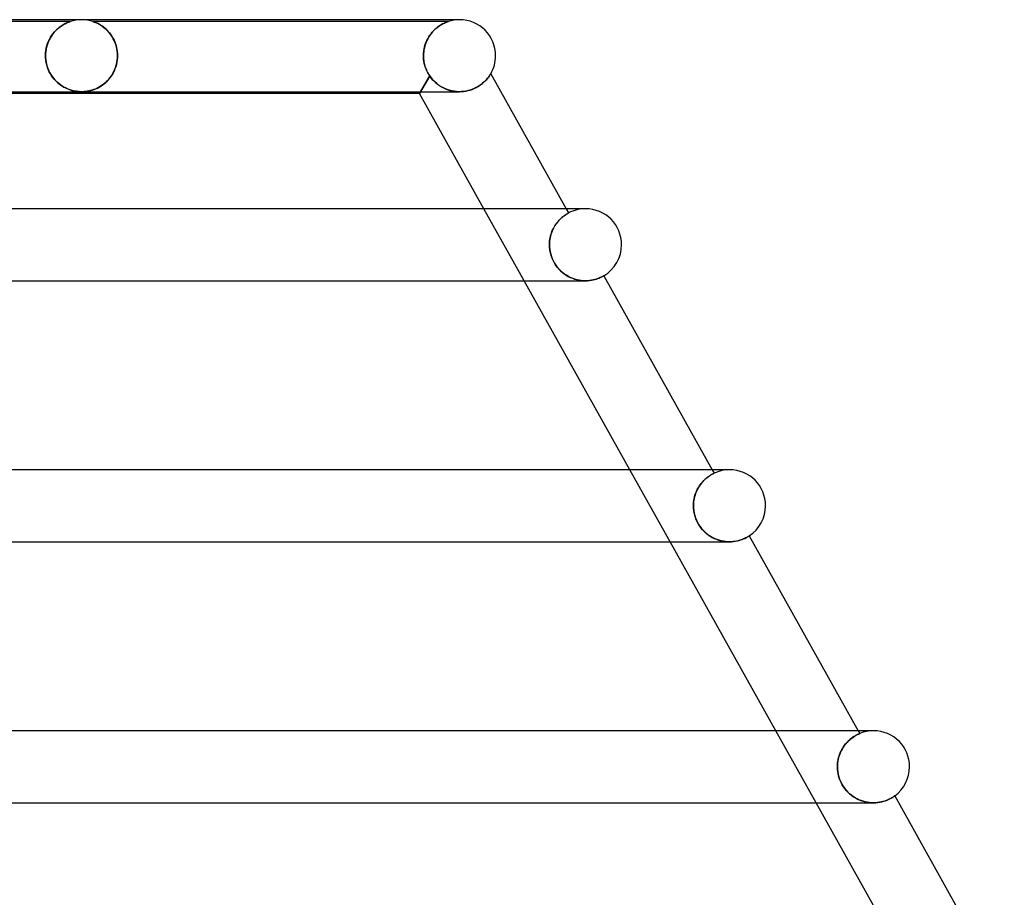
# Model space of a CAD drawing. Header units: millimetres. Extents: x -430 to 430, y -2 to 290.
# Tile 79 of 84: x 204 to 258, y 241 to 290. Entities that reach past the tile are written whole.
import ezdxf

# ---------------------------------------------------------------- set-up
doc = ezdxf.new("R2010")
doc.units = ezdxf.units.MM
doc.layers.add('HIDDEN', color=7, linetype='Continuous')
doc.layers.add('THICK', color=7, linetype='Continuous')

msp = doc.modelspace()

# ---------------------------------------------------------------- linework, layer by layer
at = {"layer": 'HIDDEN'}
for p, q in [((206.375, 289.9), (184.624, 289.9)), ((205.498, 289.326), (205.579, 289.412)), ((205.608, 289.44), (205.544, 289.376)), ((205.579, 289.412), (205.663, 289.491)), ((205.673, 289.499), (205.608, 289.44)), ((205.663, 289.491), (205.749, 289.563)), ((205.737, 289.553), (205.673, 289.499)), ((205.8, 289.602), (205.737, 289.553)), ((205.749, 289.563), (205.835, 289.628)), ((205.862, 289.646), (205.8, 289.602)), ((205.835, 289.628), (205.92, 289.684)), ((205.922, 289.686), (205.862, 289.646)), ((205.92, 289.684), (206.001, 289.733)), ((205.98, 289.721), (205.922, 289.686)), ((206.036, 289.753), (205.98, 289.721)), ((206.001, 289.733), (206.078, 289.775)), ((206.088, 289.78), (206.036, 289.753)), ((206.078, 289.775), (206.149, 289.81)), ((206.137, 289.805), (206.088, 289.78)), ((206.184, 289.826), (206.137, 289.805)), ((206.149, 289.81), (206.212, 289.838)), ((206.228, 289.845), (206.184, 289.826)), ((206.212, 289.838), (206.267, 289.861)), ((206.268, 289.861), (206.228, 289.845)), ((206.267, 289.861), (206.311, 289.878)), ((206.303, 289.875), (206.268, 289.861)), ((206.332, 289.885), (206.303, 289.875)), ((206.311, 289.878), (206.342, 289.889)), ((206.354, 289.893), (206.332, 289.885)), ((206.342, 289.889), (206.362, 289.896)), ((206.369, 289.898), (206.354, 289.893)), ((206.362, 289.896), (206.373, 289.899)), ((206.375, 289.9), (206.369, 289.898)), ((206.373, 289.899), (206.375, 289.9)), ((207.63, 289.898), (207.625, 289.9)), ((207.625, 289.9), (207.627, 289.899)), ((227.375, 289.9), (207.625, 289.9)), ((207.627, 289.899), (207.636, 289.896)), ((207.644, 289.894), (207.63, 289.898)), ((207.636, 289.896), (207.653, 289.89)), ((207.666, 289.886), (207.644, 289.894)), ((207.653, 289.89), (207.676, 289.882)), ((207.698, 289.874), (207.666, 289.886)), ((207.676, 289.882), (207.705, 289.872)), ((207.739, 289.858), (207.698, 289.874)), ((207.705, 289.872), (207.739, 289.858)), ((207.79, 289.837), (207.739, 289.858)), ((207.739, 289.858), (207.777, 289.843)), ((207.777, 289.843), (207.819, 289.824)), ((207.847, 289.811), (207.79, 289.837)), ((207.819, 289.824), (207.863, 289.804)), ((207.91, 289.78), (207.847, 289.811)), ((207.863, 289.804), (207.91, 289.78)), ((207.978, 289.743), (207.91, 289.78)), ((207.91, 289.78), (207.959, 289.754)), ((207.959, 289.754), (208.011, 289.725)), ((208.051, 289.7), (207.978, 289.743)), ((208.011, 289.725), (208.066, 289.691)), ((208.126, 289.651), (208.051, 289.7)), ((208.066, 289.691), (208.122, 289.654)), ((208.122, 289.654), (208.181, 289.612)), ((208.203, 289.596), (208.126, 289.651)), ((208.181, 289.612), (208.24, 289.567)), ((208.28, 289.534), (208.203, 289.596)), ((208.24, 289.567), (208.301, 289.516)), ((208.356, 289.466), (208.28, 289.534)), ((208.301, 289.516), (208.361, 289.462)), ((208.431, 289.393), (208.356, 289.466)), ((208.361, 289.462), (208.422, 289.402)), ((208.422, 289.402), (208.483, 289.337)), ((208.503, 289.314), (208.431, 289.393)), ((226.564, 289.396), (226.502, 289.33)), ((226.547, 289.378), (226.617, 289.448)), ((226.627, 289.458), (226.564, 289.396)), ((226.617, 289.448), (226.688, 289.512)), ((226.692, 289.516), (226.627, 289.458)), ((226.688, 289.512), (226.759, 289.571)), ((226.757, 289.569), (226.692, 289.516)), ((226.82, 289.617), (226.757, 289.569)), ((226.759, 289.571), (226.831, 289.624)), ((226.882, 289.66), (226.82, 289.617)), ((226.831, 289.624), (226.901, 289.672)), ((226.943, 289.699), (226.882, 289.66)), ((226.901, 289.672), (226.97, 289.715)), ((227.001, 289.733), (226.943, 289.699)), ((226.97, 289.715), (227.036, 289.753)), ((227.056, 289.764), (227.001, 289.733)), ((227.036, 289.753), (227.098, 289.786)), ((227.108, 289.791), (227.056, 289.764)), ((227.098, 289.786), (227.157, 289.814)), ((227.157, 289.814), (227.108, 289.791)), ((227.157, 289.814), (227.21, 289.837)), ((227.204, 289.835), (227.157, 289.814)), ((227.248, 289.853), (227.204, 289.835)), ((227.21, 289.837), (227.257, 289.857)), ((227.289, 289.869), (227.248, 289.853)), ((227.257, 289.857), (227.297, 289.872)), ((227.323, 289.882), (227.289, 289.869)), ((227.297, 289.872), (227.33, 289.884)), ((227.351, 289.892), (227.323, 289.882)), ((227.33, 289.884), (227.355, 289.893)), ((227.368, 289.898), (227.351, 289.892)), ((227.355, 289.893), (227.371, 289.898)), ((227.375, 289.9), (227.368, 289.898)), ((227.371, 289.898), (227.375, 289.9)), ((205.201, 288.89), (205.156, 288.792)), ((205.159, 288.8), (205.216, 288.918)), ((205.251, 288.982), (205.201, 288.89)), ((205.216, 288.918), (205.279, 289.03)), ((205.304, 289.07), (205.251, 288.982)), ((205.279, 289.03), (205.347, 289.135)), ((205.36, 289.154), (205.304, 289.07)), ((205.347, 289.135), (205.421, 289.234)), ((205.419, 289.232), (205.36, 289.154)), ((205.481, 289.306), (205.419, 289.232)), ((205.421, 289.234), (205.498, 289.326)), ((205.544, 289.376), (205.481, 289.306)), ((208.483, 289.337), (208.541, 289.268)), ((208.572, 289.23), (208.503, 289.314)), ((208.541, 289.268), (208.598, 289.195)), ((208.637, 289.14), (208.572, 289.23)), ((208.598, 289.195), (208.653, 289.117)), ((208.699, 289.045), (208.637, 289.14)), ((208.653, 289.117), (208.705, 289.035)), ((208.756, 288.945), (208.699, 289.045)), ((208.705, 289.035), (208.754, 288.949)), ((208.754, 288.949), (208.799, 288.858)), ((208.808, 288.84), (208.756, 288.945)), ((208.799, 288.858), (208.841, 288.763)), ((226.18, 288.845), (226.139, 288.75)), ((226.178, 288.841), (226.23, 288.944)), ((226.226, 288.936), (226.18, 288.845)), ((226.275, 289.023), (226.226, 288.936)), ((226.23, 288.944), (226.287, 289.042)), ((226.328, 289.106), (226.275, 289.023)), ((226.287, 289.042), (226.347, 289.134)), ((226.384, 289.185), (226.328, 289.106)), ((226.347, 289.134), (226.411, 289.221)), ((226.442, 289.259), (226.384, 289.185)), ((226.411, 289.221), (226.478, 289.303)), ((226.502, 289.33), (226.442, 289.259)), ((226.478, 289.303), (226.547, 289.378)), ((205.023, 288.359), (205.005, 288.242)), ((205.01, 288.278), (205.034, 288.414)), ((205.048, 288.473), (205.023, 288.359)), ((205.034, 288.414), (205.068, 288.548)), ((205.078, 288.584), (205.048, 288.473)), ((205.068, 288.548), (205.11, 288.677)), ((205.114, 288.69), (205.078, 288.584)), ((205.11, 288.677), (205.159, 288.8)), ((205.156, 288.792), (205.114, 288.69)), ((208.854, 288.73), (208.808, 288.84)), ((208.841, 288.763), (208.879, 288.664)), ((208.895, 288.616), (208.854, 288.73)), ((208.879, 288.664), (208.911, 288.561)), ((208.929, 288.497), (208.895, 288.616)), ((208.911, 288.561), (208.939, 288.454)), ((208.955, 288.376), (208.929, 288.497)), ((208.939, 288.454), (208.961, 288.345)), ((208.975, 288.252), (208.955, 288.376)), ((208.961, 288.345), (208.977, 288.232)), ((226.02, 288.335), (226.004, 288.224)), ((226.008, 288.256), (226.028, 288.38)), ((226.042, 288.444), (226.02, 288.335)), ((226.028, 288.38), (226.056, 288.501)), ((226.069, 288.549), (226.042, 288.444)), ((226.056, 288.501), (226.09, 288.619)), ((226.101, 288.651), (226.069, 288.549)), ((226.09, 288.619), (226.132, 288.732)), ((226.139, 288.75), (226.101, 288.651)), ((226.132, 288.732), (226.178, 288.841)), ((204.99, 288), (204.995, 288.14)), ((204.994, 288.121), (204.99, 288)), ((204.99, 288), (204.99, 287.983)), ((204.99, 287.983), (204.99, 288)), ((204.99, 287.983), (204.991, 287.967)), ((204.991, 287.967), (204.99, 287.983)), ((204.991, 287.967), (204.991, 287.95)), ((204.991, 287.95), (204.991, 287.967)), ((204.991, 287.95), (204.991, 287.933)), ((204.991, 287.933), (204.991, 287.95)), ((204.991, 287.933), (204.992, 287.917)), ((204.992, 287.917), (204.991, 287.933)), ((204.992, 287.917), (204.993, 287.9)), ((204.993, 287.9), (204.992, 287.917)), ((204.993, 287.9), (205.003, 287.773)), ((205.005, 287.758), (204.993, 287.9)), ((205.005, 288.242), (204.994, 288.121)), ((204.995, 288.14), (205.01, 288.278)), ((205.003, 287.773), (205.022, 287.646)), ((205.027, 287.62), (205.005, 287.758)), ((208.953, 287.616), (208.976, 287.757)), ((208.977, 287.77), (208.958, 287.639)), ((208.987, 288.127), (208.975, 288.252)), ((208.976, 287.757), (208.988, 287.9)), ((208.977, 288.232), (208.987, 288.116)), ((208.988, 287.9), (208.977, 287.77)), ((208.99, 288), (208.987, 288.127)), ((208.987, 288.116), (208.99, 288)), ((208.989, 287.917), (208.988, 287.9)), ((208.988, 287.9), (208.989, 287.917)), ((208.99, 287.95), (208.989, 287.933)), ((208.989, 287.933), (208.99, 287.95)), ((208.989, 287.933), (208.989, 287.917)), ((208.989, 287.917), (208.989, 287.933)), ((208.99, 288), (208.99, 287.983)), ((208.99, 287.983), (208.99, 288)), ((208.99, 287.983), (208.99, 287.967)), ((208.99, 287.967), (208.99, 287.983)), ((208.99, 287.967), (208.99, 287.95)), ((208.99, 287.95), (208.99, 287.967)), ((225.991, 288), (225.995, 288.129)), ((225.994, 288.113), (225.991, 288)), ((225.991, 287.983), (225.991, 288)), ((225.991, 288), (225.991, 287.983)), ((225.991, 287.967), (225.991, 287.983)), ((225.991, 287.983), (225.991, 287.967)), ((225.992, 287.95), (225.991, 287.967)), ((225.991, 287.967), (225.992, 287.95)), ((225.992, 287.933), (225.992, 287.95)), ((225.992, 287.95), (225.992, 287.933)), ((225.993, 287.917), (225.992, 287.933)), ((225.992, 287.933), (225.993, 287.917)), ((225.994, 287.9), (225.993, 287.917)), ((225.993, 287.917), (225.994, 287.9)), ((226.004, 288.224), (225.994, 288.113)), ((225.994, 287.9), (225.999, 287.819)), ((226.003, 287.788), (225.994, 287.9)), ((225.995, 288.129), (226.008, 288.256)), ((225.999, 287.819), (226.008, 287.739)), ((226.018, 287.676), (226.003, 287.788)), ((205.022, 287.646), (205.049, 287.521)), ((205.058, 287.484), (205.027, 287.62)), ((205.049, 287.521), (205.083, 287.399)), ((205.099, 287.353), (205.058, 287.484)), ((205.083, 287.399), (205.125, 287.28)), ((205.147, 287.227), (205.099, 287.353)), ((205.125, 287.28), (205.174, 287.165)), ((205.202, 287.108), (205.147, 287.227)), ((208.779, 287.102), (208.834, 287.221)), ((208.851, 287.264), (208.8, 287.146)), ((208.834, 287.221), (208.882, 287.347)), ((208.894, 287.386), (208.851, 287.264)), ((208.882, 287.347), (208.922, 287.479)), ((208.93, 287.511), (208.894, 287.386)), ((208.922, 287.479), (208.953, 287.616)), ((208.958, 287.639), (208.93, 287.511)), ((226.008, 287.739), (226.021, 287.659)), ((226.039, 287.565), (226.018, 287.676)), ((226.021, 287.659), (226.036, 287.58)), ((226.036, 287.58), (226.054, 287.503)), ((226.067, 287.457), (226.039, 287.565)), ((226.054, 287.503), (226.076, 287.426)), ((226.1, 287.352), (226.067, 287.457)), ((226.076, 287.426), (226.1, 287.352)), ((226.1, 287.352), (226.127, 287.278)), ((226.138, 287.25), (226.1, 287.352)), ((226.127, 287.278), (226.156, 287.207)), ((226.182, 287.151), (226.138, 287.25)), ((226.156, 287.207), (226.188, 287.137)), ((205.174, 287.165), (205.23, 287.054)), ((205.263, 286.994), (205.202, 287.108)), ((205.23, 287.054), (205.291, 286.948)), ((205.331, 286.888), (205.263, 286.994)), ((205.291, 286.948), (205.358, 286.848)), ((205.403, 286.787), (205.331, 286.888)), ((205.358, 286.848), (205.43, 286.753)), ((205.48, 286.693), (205.403, 286.787)), ((205.43, 286.753), (205.506, 286.663)), ((205.561, 286.605), (205.48, 286.693)), ((205.506, 286.663), (205.587, 286.579)), ((208.423, 286.6), (208.503, 286.688)), ((208.536, 286.727), (208.457, 286.636)), ((208.503, 286.688), (208.58, 286.782)), ((208.611, 286.824), (208.536, 286.727)), ((208.58, 286.782), (208.651, 286.882)), ((208.68, 286.926), (208.611, 286.824)), ((208.651, 286.882), (208.718, 286.989)), ((208.743, 287.033), (208.68, 286.926)), ((208.718, 286.989), (208.779, 287.102)), ((208.8, 287.146), (208.743, 287.033)), ((225.764, 285.9), (226.338, 286.878)), ((226.338, 286.878), (225.823, 286)), ((226.229, 287.056), (226.182, 287.151)), ((226.188, 287.137), (226.223, 287.069)), ((226.223, 287.069), (226.259, 287.003)), ((226.282, 286.965), (226.229, 287.056)), ((226.259, 287.003), (226.297, 286.94)), ((226.338, 286.878), (226.282, 286.965)), ((226.297, 286.94), (226.338, 286.878)), ((226.427, 286.756), (226.338, 286.878)), ((226.338, 286.878), (226.414, 286.773)), ((226.414, 286.773), (226.496, 286.674)), ((226.522, 286.645), (226.427, 286.756)), ((226.496, 286.674), (226.585, 286.579)), ((229.46, 286.637), (229.512, 286.694)), ((229.512, 286.694), (229.558, 286.749)), ((229.558, 286.749), (229.598, 286.8)), ((229.598, 286.8), (229.633, 286.847)), ((229.633, 286.847), (229.663, 286.89)), ((229.663, 286.89), (229.688, 286.928)), ((229.688, 286.928), (229.707, 286.958)), ((229.707, 286.958), (229.721, 286.981)), ((229.721, 286.981), (229.729, 286.995)), ((229.729, 286.995), (229.732, 287)), ((205.646, 286.523), (205.561, 286.605)), ((205.587, 286.579), (205.67, 286.502)), ((205.734, 286.448), (205.646, 286.523)), ((205.67, 286.502), (205.755, 286.431)), ((205.825, 286.379), (205.734, 286.448)), ((205.755, 286.431), (205.842, 286.367)), ((205.918, 286.316), (205.825, 286.379)), ((205.842, 286.367), (205.929, 286.308)), ((206.013, 286.259), (205.918, 286.316)), ((205.929, 286.308), (206.018, 286.256)), ((206.108, 286.209), (206.013, 286.259)), ((206.018, 286.256), (206.106, 286.21)), ((206.106, 286.21), (206.194, 286.169)), ((206.201, 286.165), (206.108, 286.209)), ((206.194, 286.169), (206.281, 286.133)), ((206.293, 286.128), (206.201, 286.165)), ((206.281, 286.133), (206.369, 286.102)), ((206.384, 286.097), (206.293, 286.128)), ((207.665, 286.114), (207.575, 286.085)), ((207.598, 286.092), (207.69, 286.123)), ((207.753, 286.148), (207.665, 286.114)), ((207.69, 286.123), (207.783, 286.161)), ((207.842, 286.187), (207.753, 286.148)), ((207.783, 286.161), (207.877, 286.204)), ((207.932, 286.232), (207.842, 286.187)), ((207.877, 286.204), (207.973, 286.254)), ((208.022, 286.283), (207.932, 286.232)), ((207.973, 286.254), (208.068, 286.311)), ((208.112, 286.34), (208.022, 286.283)), ((208.068, 286.311), (208.161, 286.374)), ((208.201, 286.404), (208.112, 286.34)), ((208.161, 286.374), (208.251, 286.443)), ((208.288, 286.474), (208.201, 286.404)), ((208.251, 286.443), (208.339, 286.519)), ((208.374, 286.552), (208.288, 286.474)), ((208.339, 286.519), (208.423, 286.6)), ((208.457, 286.636), (208.374, 286.552)), ((226.623, 286.543), (226.522, 286.645)), ((226.585, 286.579), (226.68, 286.492)), ((226.727, 286.451), (226.623, 286.543)), ((226.68, 286.492), (226.779, 286.41)), ((226.835, 286.369), (226.727, 286.451)), ((226.779, 286.41), (226.883, 286.336)), ((226.947, 286.295), (226.835, 286.369)), ((226.883, 286.336), (226.992, 286.268)), ((227.063, 286.229), (226.947, 286.295)), ((226.992, 286.268), (227.104, 286.208)), ((227.184, 286.171), (227.063, 286.229)), ((227.104, 286.208), (227.221, 286.155)), ((227.308, 286.121), (227.184, 286.171)), ((227.221, 286.155), (227.34, 286.109)), ((227.436, 286.079), (227.308, 286.121)), ((227.34, 286.109), (227.463, 286.071)), ((228.59, 286.091), (228.703, 286.131)), ((228.703, 286.131), (228.812, 286.176)), ((228.812, 286.176), (228.916, 286.226)), ((228.916, 286.226), (229.013, 286.28)), ((229.013, 286.28), (229.104, 286.336)), ((229.104, 286.336), (229.188, 286.395)), ((229.188, 286.395), (229.266, 286.456)), ((229.266, 286.456), (229.337, 286.517)), ((229.337, 286.517), (229.402, 286.577)), ((229.402, 286.577), (229.46, 286.637)), ((206.369, 286.102), (206.456, 286.075)), ((206.472, 286.071), (206.384, 286.097)), ((206.456, 286.075), (206.543, 286.053)), ((206.556, 286.05), (206.472, 286.071)), ((206.543, 286.053), (206.629, 286.035)), ((206.636, 286.033), (206.556, 286.05)), ((206.629, 286.035), (206.712, 286.021)), ((206.712, 286.021), (206.636, 286.033)), ((206.712, 286.021), (206.79, 286.011)), ((206.784, 286.012), (206.712, 286.021)), ((206.855, 286.005), (206.784, 286.012)), ((206.79, 286.011), (206.864, 286.005)), ((206.926, 286.001), (206.855, 286.005)), ((206.864, 286.005), (206.933, 286.001)), ((206.997, 286), (206.926, 286.001)), ((206.933, 286.001), (207, 286)), ((207.071, 286.001), (206.999, 286)), ((207, 286), (207.067, 286.001)), ((207.067, 286.001), (207.133, 286.004)), ((207.146, 286.005), (207.071, 286.001)), ((207.133, 286.004), (207.2, 286.01)), ((207.225, 286.013), (207.146, 286.005)), ((207.2, 286.01), (207.269, 286.018)), ((207.309, 286.024), (207.225, 286.013)), ((207.269, 286.018), (207.343, 286.03)), ((207.397, 286.04), (207.309, 286.024)), ((207.343, 286.03), (207.423, 286.046)), ((207.486, 286.06), (207.397, 286.04)), ((207.423, 286.046), (207.509, 286.066)), ((207.575, 286.085), (207.486, 286.06)), ((207.509, 286.066), (207.598, 286.092)), ((227.567, 286.046), (227.436, 286.079)), ((227.463, 286.071), (227.588, 286.041)), ((227.7, 286.021), (227.567, 286.046)), ((227.588, 286.041), (227.715, 286.019)), ((227.834, 286.006), (227.7, 286.021)), ((227.715, 286.019), (227.844, 286.005)), ((227.97, 286), (227.834, 286.006)), ((227.844, 286.005), (227.973, 286)), ((227.973, 286), (228.099, 286.003)), ((227.989, 286), (227.991, 286)), ((228.099, 286.003), (228.225, 286.014)), ((228.225, 286.014), (228.35, 286.032)), ((228.35, 286.032), (228.472, 286.059)), ((228.472, 286.059), (228.59, 286.091)), ((231.582, 275.5), (229.345, 279.5)), ((233.637, 278.967), (233.684, 279.009)), ((233.686, 279.011), (233.639, 278.969)), ((233.684, 279.009), (233.731, 279.048)), ((233.731, 279.049), (233.686, 279.011)), ((233.731, 279.048), (233.775, 279.083)), ((233.775, 279.083), (233.731, 279.049)), ((233.775, 279.083), (233.817, 279.114)), ((233.816, 279.114), (233.775, 279.083)), ((233.855, 279.141), (233.816, 279.114)), ((233.817, 279.114), (233.857, 279.142)), ((233.891, 279.165), (233.855, 279.141)), ((233.857, 279.142), (233.893, 279.167)), ((233.924, 279.187), (233.891, 279.165)), ((233.893, 279.167), (233.927, 279.189)), ((233.954, 279.205), (233.924, 279.187)), ((233.927, 279.189), (233.957, 279.207)), ((233.928, 279.5), (234.059, 279.265)), ((233.98, 279.221), (233.954, 279.205)), ((233.957, 279.207), (233.984, 279.223)), ((234.004, 279.235), (233.98, 279.221)), ((233.984, 279.223), (234.007, 279.236)), ((234.023, 279.246), (234.004, 279.235)), ((234.007, 279.236), (234.025, 279.247)), ((234.039, 279.254), (234.023, 279.246)), ((234.025, 279.247), (234.04, 279.255)), ((234.05, 279.26), (234.039, 279.254)), ((234.04, 279.255), (234.051, 279.261)), ((234.057, 279.264), (234.05, 279.26)), ((234.051, 279.261), (234.057, 279.264)), ((234.057, 279.264), (234.059, 279.265)), ((234.059, 279.265), (234.057, 279.264)), ((233.208, 278.402), (233.25, 278.48)), ((233.255, 278.489), (233.213, 278.411)), ((233.25, 278.48), (233.294, 278.555)), ((233.3, 278.563), (233.255, 278.489)), ((233.294, 278.555), (233.341, 278.626)), ((233.346, 278.634), (233.3, 278.563)), ((233.341, 278.626), (233.389, 278.693)), ((233.394, 278.7), (233.346, 278.634)), ((233.389, 278.693), (233.438, 278.756)), ((233.443, 278.762), (233.394, 278.7)), ((233.438, 278.756), (233.488, 278.815)), ((233.492, 278.82), (233.443, 278.762)), ((233.488, 278.815), (233.538, 278.869)), ((233.541, 278.873), (233.492, 278.82)), ((233.538, 278.869), (233.588, 278.92)), ((233.591, 278.923), (233.541, 278.873)), ((233.588, 278.92), (233.637, 278.967)), ((233.639, 278.969), (233.591, 278.923)), ((233.028, 277.878), (233.048, 277.971)), ((233.05, 277.978), (233.029, 277.885)), ((233.048, 277.971), (233.072, 278.061)), ((233.075, 278.07), (233.05, 277.978)), ((233.072, 278.061), (233.101, 278.151)), ((233.104, 278.16), (233.075, 278.07)), ((233.101, 278.151), (233.133, 278.237)), ((233.137, 278.247), (233.104, 278.16)), ((233.133, 278.237), (233.169, 278.321)), ((233.173, 278.331), (233.137, 278.247)), ((233.169, 278.321), (233.208, 278.402)), ((233.213, 278.411), (233.173, 278.331)), ((232.994, 277.598), (232.992, 277.5)), ((232.992, 277.5), (232.994, 277.596)), ((232.996, 277.369), (232.992, 277.5)), ((232.992, 277.5), (232.996, 277.372)), ((233.001, 277.695), (232.994, 277.598)), ((232.994, 277.596), (233.001, 277.691)), ((232.996, 277.372), (233.008, 277.242)), ((233.009, 277.237), (232.996, 277.369)), ((233.013, 277.791), (233.001, 277.695)), ((233.001, 277.691), (233.012, 277.785)), ((233.012, 277.785), (233.028, 277.878)), ((233.029, 277.885), (233.013, 277.791)), ((233.008, 277.242), (233.029, 277.112)), ((233.031, 277.105), (233.009, 277.237)), ((233.029, 277.112), (233.06, 276.981)), ((233.062, 276.973), (233.031, 277.105)), ((233.06, 276.981), (233.099, 276.852)), ((233.103, 276.842), (233.062, 276.973)), ((233.099, 276.852), (233.148, 276.724)), ((233.153, 276.713), (233.103, 276.842)), ((233.148, 276.724), (233.206, 276.6)), ((233.212, 276.588), (233.153, 276.713)), ((233.206, 276.6), (233.271, 276.48)), ((233.279, 276.467), (233.212, 276.588)), ((233.271, 276.48), (233.345, 276.365)), ((233.354, 276.352), (233.279, 276.467)), ((233.345, 276.365), (233.427, 276.254)), ((233.437, 276.242), (233.354, 276.352)), ((233.427, 276.254), (233.516, 276.15)), ((233.527, 276.138), (233.437, 276.242)), ((233.516, 276.15), (233.611, 276.053)), ((233.623, 276.041), (233.527, 276.138)), ((233.611, 276.053), (233.711, 275.963)), ((233.724, 275.953), (233.623, 276.041)), ((233.711, 275.963), (233.816, 275.882)), ((233.83, 275.872), (233.724, 275.953)), ((233.816, 275.882), (233.925, 275.808)), ((233.939, 275.8), (233.83, 275.872)), ((233.925, 275.808), (234.037, 275.742)), ((234.051, 275.735), (233.939, 275.8)), ((234.037, 275.742), (234.152, 275.685)), ((234.165, 275.679), (234.051, 275.735)), ((235.866, 275.698), (235.911, 275.72)), ((235.911, 275.72), (235.947, 275.739)), ((235.947, 275.739), (235.976, 275.754)), ((235.976, 275.754), (235.996, 275.766)), ((235.996, 275.766), (236.008, 275.773)), ((236.008, 275.773), (236.012, 275.775)), ((234.152, 275.685), (234.27, 275.635)), ((234.282, 275.63), (234.165, 275.679)), ((234.27, 275.635), (234.39, 275.593)), ((234.401, 275.589), (234.282, 275.63)), ((234.39, 275.593), (234.512, 275.559)), ((234.521, 275.556), (234.401, 275.589)), ((234.512, 275.559), (234.634, 275.532)), ((234.642, 275.531), (234.521, 275.556)), ((234.634, 275.532), (234.756, 275.514)), ((234.761, 275.513), (234.642, 275.531)), ((234.756, 275.514), (234.875, 275.503)), ((234.878, 275.503), (234.761, 275.513)), ((234.875, 275.503), (234.993, 275.5)), ((234.992, 275.5), (234.878, 275.503)), ((234.993, 275.5), (235.11, 275.503)), ((235.11, 275.503), (235.222, 275.513)), ((235.222, 275.513), (235.329, 275.528)), ((235.329, 275.528), (235.428, 275.547)), ((235.428, 275.547), (235.521, 275.57)), ((235.521, 275.57), (235.606, 275.595)), ((235.606, 275.595), (235.684, 275.621)), ((235.684, 275.621), (235.753, 275.648)), ((235.753, 275.648), (235.814, 275.674)), ((235.814, 275.674), (235.866, 275.698)), ((239.694, 261), (237.457, 265)), ((242.04, 265), (242.147, 264.809)), ((242.086, 264.78), (242.061, 264.767)), ((242.064, 264.768), (242.089, 264.781)), ((242.108, 264.79), (242.086, 264.78)), ((242.089, 264.781), (242.109, 264.791)), ((242.124, 264.798), (242.108, 264.79)), ((242.109, 264.791), (242.126, 264.799)), ((242.137, 264.804), (242.124, 264.798)), ((242.126, 264.799), (242.137, 264.805)), ((242.137, 264.805), (242.144, 264.808)), ((242.144, 264.808), (242.137, 264.804)), ((242.144, 264.808), (242.147, 264.809)), ((242.147, 264.809), (242.144, 264.808)), ((241.365, 264.161), (241.417, 264.23)), ((241.428, 264.244), (241.376, 264.176)), ((241.417, 264.23), (241.47, 264.295)), ((241.481, 264.307), (241.428, 264.244)), ((241.47, 264.295), (241.524, 264.355)), ((241.534, 264.366), (241.481, 264.307)), ((241.524, 264.355), (241.578, 264.411)), ((241.587, 264.421), (241.534, 264.366)), ((241.578, 264.411), (241.632, 264.463)), ((241.64, 264.471), (241.587, 264.421)), ((241.632, 264.463), (241.685, 264.51)), ((241.693, 264.517), (241.64, 264.471)), ((241.685, 264.51), (241.737, 264.554)), ((241.744, 264.559), (241.693, 264.517)), ((241.737, 264.554), (241.788, 264.593)), ((241.793, 264.597), (241.744, 264.559)), ((241.788, 264.593), (241.836, 264.628)), ((241.84, 264.631), (241.793, 264.597)), ((241.836, 264.628), (241.882, 264.66)), ((241.884, 264.661), (241.84, 264.631)), ((241.882, 264.66), (241.925, 264.688)), ((241.926, 264.688), (241.884, 264.661)), ((241.925, 264.688), (241.965, 264.712)), ((241.965, 264.712), (241.926, 264.688)), ((241.965, 264.712), (242.002, 264.734)), ((242, 264.733), (241.965, 264.712)), ((242.033, 264.751), (242, 264.733)), ((242.002, 264.734), (242.035, 264.752)), ((242.061, 264.767), (242.033, 264.751)), ((242.035, 264.752), (242.064, 264.768)), ((241.113, 263.685), (241.082, 263.592)), ((241.109, 263.672), (241.143, 263.761)), ((241.149, 263.776), (241.113, 263.685)), ((241.143, 263.761), (241.182, 263.848)), ((241.189, 263.863), (241.149, 263.776)), ((241.182, 263.848), (241.223, 263.932)), ((241.231, 263.947), (241.189, 263.863)), ((241.223, 263.932), (241.268, 264.012)), ((241.277, 264.027), (241.231, 263.947)), ((241.268, 264.012), (241.316, 264.088)), ((241.325, 264.103), (241.277, 264.027)), ((241.316, 264.088), (241.365, 264.161)), ((241.376, 264.176), (241.325, 264.103)), ((241.002, 263.202), (240.994, 263.101)), ((240.994, 263.1), (241.002, 263.198)), ((241.015, 263.302), (241.002, 263.202)), ((241.002, 263.198), (241.014, 263.296)), ((241.014, 263.296), (241.031, 263.393)), ((241.032, 263.4), (241.015, 263.302)), ((241.031, 263.393), (241.052, 263.487)), ((241.055, 263.497), (241.032, 263.4)), ((241.052, 263.487), (241.078, 263.581)), ((241.082, 263.592), (241.055, 263.497)), ((241.078, 263.581), (241.109, 263.672)), ((240.994, 263.101), (240.992, 263)), ((240.992, 263), (240.994, 263.1)), ((240.996, 262.868), (240.992, 263)), ((240.992, 263), (240.996, 262.865)), ((241.009, 262.736), (240.996, 262.868)), ((240.996, 262.865), (241.01, 262.73)), ((241.031, 262.604), (241.009, 262.736)), ((241.01, 262.73), (241.033, 262.596)), ((241.062, 262.473), (241.031, 262.604)), ((241.033, 262.596), (241.065, 262.464)), ((241.102, 262.345), (241.062, 262.473)), ((241.065, 262.464), (241.106, 262.334)), ((241.15, 262.22), (241.102, 262.345)), ((241.106, 262.334), (241.156, 262.207)), ((241.206, 262.099), (241.15, 262.22)), ((241.156, 262.207), (241.214, 262.083)), ((241.271, 261.981), (241.206, 262.099)), ((241.214, 262.083), (241.281, 261.963)), ((241.343, 261.869), (241.271, 261.981)), ((241.281, 261.963), (241.357, 261.848)), ((241.421, 261.762), (241.343, 261.869)), ((241.357, 261.848), (241.439, 261.74)), ((241.504, 261.663), (241.421, 261.762)), ((241.439, 261.74), (241.527, 261.639)), ((241.593, 261.571), (241.504, 261.663)), ((241.527, 261.639), (241.62, 261.545)), ((241.685, 261.486), (241.593, 261.571)), ((241.62, 261.545), (241.717, 261.459)), ((241.781, 261.408), (241.685, 261.486)), ((241.717, 261.459), (241.819, 261.38)), ((241.881, 261.337), (241.781, 261.408)), ((241.819, 261.38), (241.925, 261.308)), ((241.984, 261.273), (241.881, 261.337)), ((241.925, 261.308), (242.034, 261.244)), ((242.09, 261.215), (241.984, 261.273)), ((242.034, 261.244), (242.147, 261.187)), ((242.199, 261.164), (242.09, 261.215)), ((242.147, 261.187), (242.264, 261.137)), ((242.31, 261.12), (242.199, 261.164)), ((242.264, 261.137), (242.383, 261.095)), ((242.424, 261.082), (242.31, 261.12)), ((242.383, 261.095), (242.505, 261.06)), ((242.538, 261.052), (242.424, 261.082)), ((242.505, 261.06), (242.627, 261.034)), ((242.653, 261.029), (242.538, 261.052)), ((242.627, 261.034), (242.749, 261.015)), ((242.767, 261.013), (242.653, 261.029)), ((242.749, 261.015), (242.87, 261.004)), ((242.879, 261.003), (242.767, 261.013)), ((242.87, 261.004), (242.99, 261)), ((242.99, 261), (242.879, 261.003)), ((242.99, 261), (243.109, 261.003)), ((243.109, 261.003), (243.222, 261.013)), ((243.222, 261.013), (243.331, 261.029)), ((243.331, 261.029), (243.434, 261.049)), ((243.434, 261.049), (243.532, 261.073)), ((243.532, 261.073), (243.621, 261.1)), ((243.621, 261.1), (243.704, 261.129)), ((243.704, 261.129), (243.778, 261.159)), ((243.778, 261.159), (243.845, 261.188)), ((243.845, 261.188), (243.904, 261.217)), ((243.904, 261.217), (243.955, 261.243)), ((243.955, 261.243), (243.998, 261.267)), ((243.998, 261.267), (244.033, 261.288)), ((244.033, 261.288), (244.06, 261.304)), ((244.06, 261.304), (244.08, 261.316)), ((244.08, 261.316), (244.091, 261.324)), ((244.091, 261.324), (244.095, 261.326)), ((247.806, 246.5), (245.568, 250.5)), ((249.619, 249.951), (249.677, 250.004)), ((249.689, 250.014), (249.632, 249.964)), ((249.677, 250.004), (249.735, 250.052)), ((249.745, 250.061), (249.689, 250.014)), ((249.735, 250.052), (249.791, 250.096)), ((249.8, 250.103), (249.745, 250.061)), ((249.791, 250.096), (249.846, 250.136)), ((249.853, 250.141), (249.8, 250.103)), ((249.846, 250.136), (249.898, 250.171)), ((249.904, 250.175), (249.853, 250.141)), ((249.898, 250.171), (249.948, 250.202)), ((249.952, 250.205), (249.904, 250.175)), ((249.948, 250.202), (249.995, 250.23)), ((249.997, 250.232), (249.952, 250.205)), ((249.995, 250.23), (250.038, 250.254)), ((250.039, 250.255), (249.997, 250.232)), ((250.038, 250.254), (250.078, 250.276)), ((250.078, 250.275), (250.039, 250.255)), ((250.078, 250.276), (250.114, 250.294)), ((250.113, 250.293), (250.078, 250.275)), ((250.144, 250.308), (250.113, 250.293)), ((250.114, 250.294), (250.146, 250.309)), ((250.171, 250.321), (250.144, 250.308)), ((250.146, 250.309), (250.173, 250.321)), ((250.152, 250.5), (250.237, 250.349)), ((250.194, 250.331), (250.171, 250.321)), ((250.173, 250.321), (250.196, 250.331)), ((250.212, 250.339), (250.194, 250.331)), ((250.196, 250.331), (250.213, 250.339)), ((250.225, 250.344), (250.212, 250.339)), ((250.213, 250.339), (250.226, 250.344)), ((250.234, 250.347), (250.225, 250.344)), ((250.226, 250.344), (250.234, 250.348)), ((250.234, 250.348), (250.237, 250.349)), ((250.237, 250.349), (250.234, 250.347)), ((249.193, 249.372), (249.237, 249.458)), ((249.249, 249.479), (249.203, 249.393)), ((249.237, 249.458), (249.285, 249.541)), ((249.298, 249.561), (249.249, 249.479)), ((249.285, 249.541), (249.337, 249.621)), ((249.35, 249.639), (249.298, 249.561)), ((249.337, 249.621), (249.391, 249.696)), ((249.404, 249.713), (249.35, 249.639)), ((249.391, 249.696), (249.446, 249.767)), ((249.46, 249.783), (249.404, 249.713)), ((249.446, 249.767), (249.503, 249.833)), ((249.517, 249.848), (249.46, 249.783)), ((249.503, 249.833), (249.561, 249.894)), ((249.575, 249.908), (249.517, 249.848)), ((249.561, 249.894), (249.619, 249.951)), ((249.632, 249.964), (249.575, 249.908)), ((249.036, 248.916), (249.017, 248.814)), ((249.033, 248.901), (249.055, 248.999)), ((249.06, 249.016), (249.036, 248.916)), ((249.055, 248.999), (249.083, 249.095)), ((249.089, 249.114), (249.06, 249.016)), ((249.083, 249.095), (249.115, 249.19)), ((249.122, 249.209), (249.089, 249.114)), ((249.115, 249.19), (249.152, 249.282)), ((249.161, 249.303), (249.122, 249.209)), ((249.152, 249.282), (249.193, 249.372)), ((249.203, 249.393), (249.161, 249.303)), ((248.995, 248.606), (248.992, 248.5)), ((248.992, 248.5), (248.995, 248.601)), ((248.996, 248.374), (248.992, 248.5)), ((248.992, 248.5), (248.997, 248.362)), ((249.003, 248.711), (248.995, 248.606)), ((248.995, 248.601), (249.002, 248.702)), ((249.008, 248.247), (248.996, 248.374)), ((248.997, 248.362), (249.011, 248.224)), ((249.002, 248.702), (249.015, 248.802)), ((249.017, 248.814), (249.003, 248.711)), ((249.015, 248.802), (249.033, 248.901)), ((249.029, 248.12), (249.008, 248.247)), ((249.011, 248.224), (249.036, 248.085)), ((249.057, 247.992), (249.029, 248.12)), ((249.036, 248.085), (249.07, 247.947)), ((249.095, 247.866), (249.057, 247.992)), ((249.07, 247.947), (249.114, 247.811)), ((249.141, 247.742), (249.095, 247.866)), ((249.114, 247.811), (249.168, 247.68)), ((249.195, 247.621), (249.141, 247.742)), ((249.168, 247.68), (249.231, 247.552)), ((249.257, 247.505), (249.195, 247.621)), ((249.231, 247.552), (249.304, 247.428)), ((249.326, 247.393), (249.257, 247.505)), ((249.304, 247.428), (249.385, 247.31)), ((249.403, 247.286), (249.326, 247.393)), ((249.385, 247.31), (249.473, 247.199)), ((249.486, 247.184), (249.403, 247.286)), ((249.473, 247.199), (249.567, 247.097)), ((249.575, 247.088), (249.486, 247.184)), ((249.567, 247.097), (249.667, 247.002)), ((249.669, 247), (249.575, 247.088)), ((249.667, 247.002), (249.771, 246.916)), ((249.767, 246.919), (249.669, 247)), ((249.868, 246.846), (249.767, 246.919)), ((249.771, 246.916), (249.88, 246.838)), ((249.973, 246.779), (249.868, 246.846)), ((249.88, 246.838), (249.992, 246.768)), ((250.08, 246.72), (249.973, 246.779)), ((249.992, 246.768), (250.109, 246.705)), ((250.19, 246.668), (250.08, 246.72)), ((251.837, 246.685), (251.909, 246.719)), ((251.909, 246.719), (251.972, 246.753)), ((251.972, 246.753), (252.026, 246.784)), ((252.026, 246.784), (252.072, 246.812)), ((252.072, 246.812), (252.109, 246.836)), ((252.109, 246.836), (252.139, 246.856)), ((252.139, 246.856), (252.159, 246.87)), ((252.159, 246.87), (252.172, 246.879)), ((252.172, 246.879), (252.176, 246.882)), ((250.109, 246.705), (250.23, 246.651)), ((250.302, 246.623), (250.19, 246.668)), ((250.23, 246.651), (250.353, 246.605)), ((250.416, 246.585), (250.302, 246.623)), ((250.353, 246.605), (250.48, 246.567)), ((250.532, 246.554), (250.416, 246.585)), ((250.48, 246.567), (250.608, 246.537)), ((250.648, 246.53), (250.532, 246.554)), ((250.608, 246.537), (250.736, 246.516)), ((250.764, 246.513), (250.648, 246.53)), ((250.736, 246.516), (250.864, 246.504)), ((250.879, 246.503), (250.764, 246.513)), ((250.864, 246.504), (250.992, 246.5)), ((250.992, 246.5), (250.879, 246.503)), ((250.992, 246.5), (251.118, 246.504)), ((251.118, 246.504), (251.24, 246.515)), ((251.24, 246.515), (251.357, 246.533)), ((251.357, 246.533), (251.468, 246.557)), ((251.468, 246.557), (251.572, 246.585)), ((251.572, 246.585), (251.669, 246.617)), ((251.669, 246.617), (251.757, 246.65)), ((251.757, 246.65), (251.837, 246.685))]:
    msp.add_line(p, q, dxfattribs=at)
for centre, start, end in [((207, 288), 90, 108.1986), ((207, 288), 71.8032, 89.4313), ((228, 288), 90, 108.1952), ((235, 277.5), 90, 118.0506), ((243, 263), 90, 115.2505), ((251, 248.5), 90, 112.4403)]:
    msp.add_arc(centre, 2, start, end, dxfattribs=at)
at = {"layer": 'THICK'}
for p, q in [((228, 290), (0, 290)), ((228, 290), (227.725, 290)), ((229.523, 286.707), (229.472, 286.649)), ((229.569, 286.762), (229.523, 286.707)), ((229.608, 286.813), (229.569, 286.762)), ((229.642, 286.859), (229.608, 286.813)), ((229.67, 286.9), (229.642, 286.859)), ((229.693, 286.935), (229.67, 286.9)), ((229.71, 286.963), (229.693, 286.935)), ((229.723, 286.984), (229.71, 286.963)), ((229.73, 286.996), (229.723, 286.984)), ((229.732, 287), (229.73, 286.996)), ((229.732, 287), (233.928, 279.5)), ((228.713, 286.134), (228.596, 286.094)), ((228.823, 286.18), (228.713, 286.134)), ((228.927, 286.231), (228.823, 286.18)), ((229.025, 286.286), (228.927, 286.231)), ((229.116, 286.344), (229.025, 286.286)), ((229.201, 286.405), (229.116, 286.344)), ((229.279, 286.466), (229.201, 286.405)), ((229.35, 286.528), (229.279, 286.466)), ((229.414, 286.59), (229.35, 286.528)), ((229.472, 286.649), (229.414, 286.59)), ((163.371, 286), (227.991, 286)), ((225.764, 285.9), (163.411, 285.9)), ((206.998, 286), (206.997, 286)), ((206.997, 286), (206.997, 286)), ((206.999, 286), (206.998, 286)), ((206.998, 286), (206.998, 286)), ((206.998, 286), (206.998, 286)), ((206.998, 286), (206.998, 286)), ((225.823, 286), (225.764, 285.9)), ((229.345, 279.5), (225.764, 285.9)), ((228.099, 286.003), (227.97, 286)), ((228.227, 286.014), (228.099, 286.003)), ((228.353, 286.033), (228.227, 286.014)), ((228.476, 286.06), (228.353, 286.033)), ((228.596, 286.094), (228.476, 286.06)), ((235, 279.5), (0, 279.5)), ((235, 279.5), (234.717, 279.5)), ((235.908, 275.718), (235.862, 275.696)), ((235.945, 275.738), (235.908, 275.718)), ((235.975, 275.754), (235.945, 275.738)), ((235.996, 275.765), (235.975, 275.754)), ((236.008, 275.772), (235.996, 275.765)), ((236.012, 275.775), (236.008, 275.772)), ((236.012, 275.775), (242.04, 265)), ((167.525, 275.5), (234.994, 275.5)), ((237.457, 265), (231.582, 275.5)), ((235.108, 275.503), (234.992, 275.5)), ((235.221, 275.513), (235.108, 275.503)), ((235.326, 275.528), (235.221, 275.513)), ((235.424, 275.546), (235.326, 275.528)), ((235.516, 275.569), (235.424, 275.546)), ((235.6, 275.593), (235.516, 275.569)), ((235.677, 275.619), (235.6, 275.593)), ((235.746, 275.645), (235.677, 275.619)), ((235.808, 275.671), (235.746, 275.645)), ((235.862, 275.696), (235.808, 275.671)), ((243, 265), (0, 265)), ((243, 265), (242.707, 265)), ((173.261, 261), (242.993, 261)), ((245.568, 250.5), (239.694, 261)), ((243.097, 261.003), (242.99, 261)), ((243.2, 261.011), (243.097, 261.003)), ((243.298, 261.023), (243.2, 261.011)), ((243.392, 261.04), (243.298, 261.023)), ((243.481, 261.06), (243.392, 261.04)), ((243.565, 261.083), (243.481, 261.06)), ((243.642, 261.107), (243.565, 261.083)), ((243.713, 261.132), (243.642, 261.107)), ((243.778, 261.158), (243.713, 261.132)), ((243.837, 261.184), (243.778, 261.158)), ((243.889, 261.21), (243.837, 261.184)), ((243.937, 261.234), (243.889, 261.21)), ((243.978, 261.256), (243.937, 261.234)), ((244.013, 261.276), (243.978, 261.256)), ((244.042, 261.293), (244.013, 261.276)), ((244.065, 261.307), (244.042, 261.293)), ((244.082, 261.318), (244.065, 261.307)), ((244.092, 261.324), (244.082, 261.318)), ((244.095, 261.326), (244.092, 261.324)), ((244.095, 261.326), (250.152, 250.5)), ((251, 250.5), (0, 250.5)), ((251, 250.5), (250.698, 250.5)), ((251.957, 246.745), (251.901, 246.715)), ((252.007, 246.773), (251.957, 246.745)), ((252.051, 246.799), (252.007, 246.773)), ((252.088, 246.822), (252.051, 246.799)), ((252.119, 246.843), (252.088, 246.822)), ((252.144, 246.859), (252.119, 246.843)), ((252.161, 246.872), (252.144, 246.859)), ((252.172, 246.88), (252.161, 246.872)), ((252.176, 246.882), (252.172, 246.88)), ((252.176, 246.882), (258.264, 236)), ((178.997, 246.5), (250.993, 246.5)), ((253.68, 236), (247.806, 246.5)), ((251.107, 246.503), (250.992, 246.5)), ((251.218, 246.513), (251.107, 246.503)), ((251.324, 246.527), (251.218, 246.513)), ((251.424, 246.547), (251.324, 246.527)), ((251.519, 246.57), (251.424, 246.547)), ((251.609, 246.596), (251.519, 246.57)), ((251.692, 246.625), (251.609, 246.596)), ((251.768, 246.655), (251.692, 246.625)), ((251.838, 246.685), (251.768, 246.655)), ((251.901, 246.715), (251.838, 246.685))]:
    msp.add_line(p, q, dxfattribs=at)
for centre, start, end in [((207, 288), 89.4313, 90), ((228, 288), 0, 90), ((228, 288), 330.0062, 0), ((235, 277.5), 0, 90), ((235, 277.5), 300.398, 0), ((243, 263), 0, 90), ((243, 263), 303.1988, 0), ((251, 248.5), 0, 90), ((251, 248.5), 306.0085, 0)]:
    msp.add_arc(centre, 2, start, end, dxfattribs=at)

doc.saveas('drawing.dxf')
